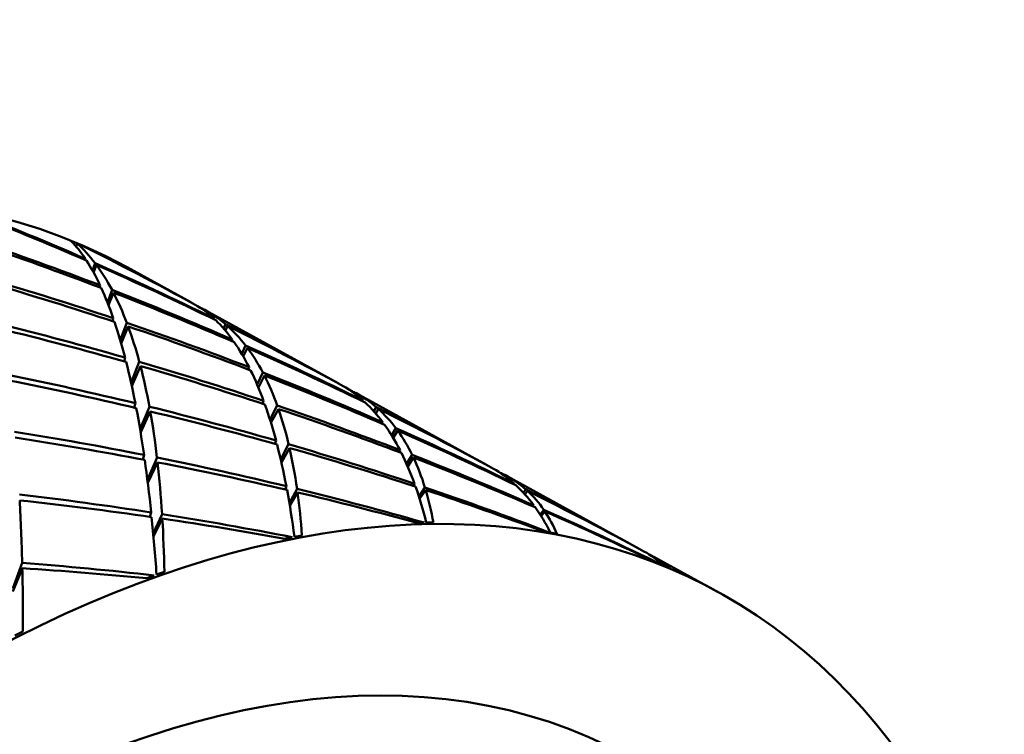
# Model space of a CAD drawing. Header units: inches. Extents: x 0.1 to 33.9, y 0.6 to 21.4.
# Tile 78 of 82: x 26.9 to 27.162, y 13.692 to 13.882. Entities that reach past the tile are written whole.
import ezdxf

# ---------------------------------------------------------------- set-up
doc = ezdxf.new("R2010")
doc.units = ezdxf.units.IN
doc.header["$MEASUREMENT"] = 0
doc.layers.add('Visible (ANSI)', color=7, linetype='Continuous', lineweight=50)

msp = doc.modelspace()

# ---------------------------------------------------------------- linework, layer by layer
at = {"layer": 'Visible (ANSI)'}
for p, q in [((26.9147, 13.82173), (26.91501, 13.82254)), ((26.91698, 13.82161), (26.91704, 13.82169)), ((26.91704, 13.81819), (26.91711, 13.81849)), ((26.91972, 13.81735), (26.91902, 13.81535)), ((26.91932, 13.81482), (26.92008, 13.81686)), ((26.94526, 13.80689), (26.9283, 13.81622)), ((26.92092, 13.81088), (26.92104, 13.81143)), ((26.92425, 13.81019), (26.92303, 13.80683)), ((26.92332, 13.80609), (26.92464, 13.80945)), ((26.94602, 13.80647), (26.94602, 13.80648)), ((26.94851, 13.8051), (26.94845, 13.80497)), ((26.9489, 13.80464), (26.94899, 13.80484)), ((26.98454, 13.7853), (26.94914, 13.80476)), ((26.9244, 13.80184), (26.92458, 13.80263)), ((26.9282, 13.80141), (26.92644, 13.79681)), ((26.9514, 13.80235), (26.95146, 13.80254)), ((26.95454, 13.80101), (26.95403, 13.79988)), ((26.9267, 13.79593), (26.92856, 13.80045)), ((26.95448, 13.79936), (26.95505, 13.80056)), ((26.95627, 13.79649), (26.95639, 13.79689)), ((26.95987, 13.79536), (26.95884, 13.79315)), ((26.95924, 13.79246), (26.96036, 13.79471)), ((26.92749, 13.79111), (26.92774, 13.79212)), ((26.92932, 13.78551), (26.93153, 13.79102)), ((26.92953, 13.78454), (26.93183, 13.78987)), ((26.96061, 13.78896), (26.96081, 13.78957)), ((26.96294, 13.78498), (26.96448, 13.78814)), ((26.96328, 13.78418), (26.9649, 13.78731)), ((26.9853, 13.78487), (26.9853, 13.78488)), ((26.98862, 13.78303), (26.98852, 13.78285)), ((26.98911, 13.78242), (26.98927, 13.78269)), ((27.02463, 13.76325), (26.98942, 13.78261)), ((26.93048, 13.77995), (26.93017, 13.77878)), ((26.96468, 13.78058), (26.96442, 13.77981)), ((26.99114, 13.78047), (26.99123, 13.78067)), ((26.93172, 13.77308), (26.93422, 13.77903)), ((26.93445, 13.77777), (26.93188, 13.77209)), ((26.96639, 13.77555), (26.96832, 13.77935)), ((26.96866, 13.7784), (26.96665, 13.77471)), ((26.99409, 13.77779), (26.99475, 13.77892)), ((26.99459, 13.77722), (26.99532, 13.77842)), ((26.99649, 13.77484), (26.99633, 13.77446)), ((26.99884, 13.77138), (26.99999, 13.7733)), ((27.00046, 13.77266), (26.99924, 13.77073)), ((26.968, 13.76998), (26.96769, 13.76911)), ((26.96925, 13.76499), (26.97137, 13.769)), ((26.9716, 13.768), (26.96943, 13.76417)), ((27.00108, 13.76742), (27.00085, 13.76691)), ((26.9328, 13.76616), (26.93246, 13.76493)), ((26.93368, 13.75963), (26.93625, 13.76547)), ((26.9364, 13.76418), (26.9338, 13.7587)), ((27.00283, 13.76375), (27.00433, 13.76616)), ((27.00467, 13.76544), (27.00312, 13.76309)), ((27.0254, 13.76283), (27.0254, 13.76282)), ((27.02863, 13.76081), (27.02875, 13.76097)), ((27.02937, 13.76064), (27.02919, 13.7604)), ((27.06491, 13.7411), (27.02951, 13.76057)), ((26.97076, 13.7578), (26.97043, 13.75694)), ((26.97155, 13.75339), (26.9736, 13.75711)), ((27.00496, 13.75843), (27.0047, 13.75787)), ((27.00612, 13.75502), (27.00773, 13.7575)), ((27.00794, 13.7568), (27.00631, 13.75443)), ((27.0315, 13.75853), (27.0314, 13.75836)), ((27.03398, 13.75609), (27.03462, 13.75698)), ((27.03509, 13.75655), (27.03439, 13.75563)), ((26.97373, 13.75616), (26.97167, 13.75267)), ((27.03677, 13.7527), (27.03662, 13.75242)), ((27.03847, 13.75023), (27.03944, 13.75152)), ((27.03975, 13.75106), (27.03874, 13.74979)), ((26.93469, 13.75081), (26.93436, 13.74965)), ((26.93524, 13.74523), (26.9376, 13.75035)), ((26.93767, 13.74917), (26.93531, 13.74443)), ((27.06568, 13.74068), (27.06568, 13.74068)), ((27.06815, 13.73918), (27.06823, 13.73927)), ((27.06866, 13.73904), (27.06854, 13.73891)), ((27.08575, 13.72965), (27.06879, 13.73897)), ((26.89775, 13.73051), (26.90028, 13.73734)), ((26.90032, 13.73592), (26.89779, 13.7297))]:
    msp.add_line(p, q, dxfattribs=at)
for centre, major_axis, ratio, start_param, end_param in [((26.71585, 13.42983), (-0.21246, -0.38639), 0.563097, 3.141593, 6.283185), ((26.76504, 13.40278), (-0.54718, 0.27968), 0.717241, 4.799242, 4.8563), ((26.8241, 13.37031), (-0.49235, 0.36942), 0.709491, 5.034039, 5.088918), ((26.8241, 13.37031), (-0.52851, 0.31356), 0.717178, 4.945088, 5.003174), ((26.76504, 13.40278), (-0.57513, 0.21921), 0.709769, 4.711097, 4.76825), ((26.8241, 13.37031), (-0.07934, -0.45864), 0.17776, 2.956264, 3.011144), ((26.73818, 13.41755), (0.18026, 0.40352), 0.578243, 0.014592, 0.021516), ((26.76504, 13.40278), (0.13979, 0.42583), 0.240391, 6.118609, 6.175667), ((26.76504, 13.40278), (-0.51332, 0.33837), 0.715022, 4.827465, 4.884523), ((26.73818, 13.41755), (0.18079, 0.40329), 0.549647, 0.008696, 0.01562), ((26.8241, 13.37031), (-0.45447, 0.41809), 0.693005, 5.051768, 5.106647), ((26.8241, 13.37031), (-0.07934, -0.45864), 0.17776, 2.893433, 2.951519), ((26.8241, 13.37031), (-0.49235, 0.36942), 0.709491, 4.971207, 5.029293), ((26.76504, 13.40278), (0.13979, 0.42583), 0.240391, 6.056709, 6.113863), ((26.76504, 13.40278), (-0.54718, 0.27968), 0.717241, 4.737342, 4.794496), ((26.8241, 13.37031), (-0.56006, 0.25357), 0.715181, 4.853997, 4.911151), ((26.76504, 13.40278), (-0.5961, 0.16106), 0.693467, 4.630846, 4.687448), ((26.8241, 13.37031), (-0.07934, -0.45864), 0.17776, 2.830601, 2.887755), ((26.8241, 13.37031), (-0.52851, 0.31356), 0.717178, 4.882256, 4.93941), ((26.76504, 13.40278), (-0.57513, 0.21921), 0.709769, 4.648817, 4.705419), ((26.76504, 13.40278), (0.13979, 0.42583), 0.240391, 5.994429, 6.051031), ((26.8241, 13.37031), (-0.11695, -0.43815), 0.220924, 3.025738, 3.083824), ((26.76504, 13.40278), (0.18195, 0.40306), 0.262555, 6.268659, 6.278016), ((26.8241, 13.37031), (-0.45447, 0.41809), 0.693005, 5.046101, 5.047022), ((26.76504, 13.40278), (0.18195, 0.40306), 0.262555, 6.206759, 6.263913), ((26.8241, 13.37031), (-0.58504, 0.19365), 0.703739, 4.767855, 4.824457), ((26.8241, 13.37031), (-0.07934, -0.45864), 0.17776, 2.767769, 2.824371), ((26.8241, 13.37031), (-0.56006, 0.25357), 0.715181, 4.791165, 4.847767), ((26.8241, 13.37031), (-0.11695, -0.43815), 0.220924, 2.962906, 3.02006), ((26.8241, 13.37031), (-0.49235, 0.36942), 0.709491, 4.908375, 4.965529), ((26.76504, 13.40278), (-0.61048, 0.10798), 0.669919, 4.561993, 4.618412), ((26.76504, 13.40278), (0.13979, 0.42583), 0.240391, 5.93178, 5.988199), ((26.76504, 13.40278), (-0.5961, 0.16106), 0.693467, 4.568197, 4.624616), ((26.76504, 13.40278), (-0.54718, 0.27968), 0.717241, 4.675062, 4.731664), ((26.76504, 13.40278), (0.18195, 0.40306), 0.262555, 6.144479, 6.201082), ((26.8241, 13.37031), (-0.11695, -0.43815), 0.220924, 2.900074, 2.956676), ((26.8241, 13.37031), (-0.52851, 0.31356), 0.717178, 4.819424, 4.876026), ((26.76504, 13.40278), (0.18195, 0.40306), 0.262555, 6.08183, 6.13825), ((26.76504, 13.40278), (-0.57513, 0.21921), 0.709769, 4.586167, 4.642587), ((26.8241, 13.37031), (-0.07934, -0.45864), 0.17776, 2.704937, 2.761356), ((26.8241, 13.37031), (-0.58504, 0.19365), 0.703739, 4.705023, 4.761442), ((26.76504, 13.40278), (-0.61048, 0.10798), 0.669919, 4.498979, 4.555581), ((26.76504, 13.40278), (0.13979, 0.42583), 0.240391, 5.868765, 5.925368), ((26.8241, 13.37031), (-0.11695, -0.43815), 0.220924, 2.837242, 2.893661), ((26.8241, 13.37031), (-0.56006, 0.25357), 0.715181, 4.728333, 4.784753), ((26.87329, 13.34326), (-0.21246, -0.38639), 0.563097, 2.660754, 6.764024), ((26.8241, 13.37031), (-0.60305, 0.13745), 0.684099, 4.691884, 4.748304), ((26.76504, 13.40278), (-0.61937, 0.06102), 0.640841, 4.505184, 4.561787), ((26.76504, 13.40278), (-0.5961, 0.16106), 0.693467, 4.505182, 4.561785), ((26.76504, 13.40278), (0.18195, 0.40306), 0.262555, 6.018816, 6.075418), ((26.8241, 13.37031), (-0.15771, -0.41617), 0.252007, 3.044565, 3.101167), ((26.76504, 13.40278), (0.22528, 0.37931), 0.266478, 0.016512, 0.028458), ((26.8241, 13.37031), (-0.49235, 0.36942), 0.709491, 4.900945, 4.902145), ((26.76504, 13.40278), (0.22528, 0.37931), 0.266478, 6.237048, 6.293468), ((26.8241, 13.37031), (-0.15771, -0.41617), 0.252007, 2.981733, 3.038153), ((26.8241, 13.37031), (-0.07934, -0.45864), 0.17776, 2.642105, 2.698707), ((26.8241, 13.37031), (-0.60305, 0.13745), 0.684099, 4.629052, 4.685654), ((26.76504, 13.40278), (0.13979, 0.42583), 0.240391, 5.805382, 5.862536), ((26.76504, 13.40278), (-0.61937, 0.06102), 0.640841, 4.441801, 4.498955), ((26.8241, 13.37031), (-0.11695, -0.43815), 0.220924, 2.77441, 2.831012), ((26.8241, 13.37031), (-0.58504, 0.19365), 0.703739, 4.642191, 4.698793), ((26.76504, 13.40278), (0.18195, 0.40306), 0.262555, 5.955432, 6.012586), ((26.76504, 13.40278), (-0.61048, 0.10798), 0.669919, 4.435595, 4.492749), ((26.8241, 13.37031), (-0.52851, 0.31356), 0.717178, 4.756592, 4.813012), ((26.76504, 13.40278), (-0.57513, 0.21921), 0.709769, 4.523153, 4.579755), ((26.76504, 13.40278), (0.22528, 0.37931), 0.266478, 6.174034, 6.230636), ((26.8241, 13.37031), (-0.61491, 0.08697), 0.657965, 4.62825, 4.684853), ((26.8241, 13.37031), (-0.15771, -0.41617), 0.252007, 2.918901, 2.975503), ((26.8241, 13.37031), (-0.56006, 0.25357), 0.715181, 4.665502, 4.722104), ((26.76504, 13.40278), (0.22528, 0.37931), 0.266478, 6.11065, 6.167804), ((26.76504, 13.40278), (-0.5961, 0.16106), 0.693467, 4.441799, 4.498953), ((26.76504, 13.40278), (-0.62388, 0.01998), 0.607694, 4.459347, 4.516501), ((26.8241, 13.37031), (-0.11695, -0.43815), 0.220924, 2.711578, 2.768732), ((26.8241, 13.37031), (-0.60305, 0.13745), 0.684099, 4.56622, 4.623374), ((26.76504, 13.40278), (-0.61937, 0.06102), 0.640841, 4.378037, 4.436123), ((26.76504, 13.40278), (0.18195, 0.40306), 0.262555, 5.891668, 5.949754), ((26.8241, 13.37031), (-0.07934, -0.45864), 0.17776, 2.579273, 2.636427), ((26.8241, 13.37031), (-0.61491, 0.08697), 0.657965, 4.565419, 4.622573), ((26.76504, 13.40278), (-0.62388, 0.01998), 0.607694, 4.395584, 4.45367), ((26.76504, 13.40278), (0.13979, 0.42583), 0.240391, 5.741618, 5.799704), ((26.8241, 13.37031), (-0.15771, -0.41617), 0.252007, 2.856069, 2.913223), ((26.8241, 13.37031), (-0.58504, 0.19365), 0.703739, 4.579359, 4.636513), ((26.76504, 13.40278), (-0.61048, 0.10798), 0.669919, 4.371831, 4.429917), ((26.76504, 13.40278), (0.22528, 0.37931), 0.266478, 6.046886, 6.104972), ((26.8241, 13.37031), (-0.2006, -0.39289), 0.266603, 3.072015, 3.128617), ((26.76504, 13.40278), (0.26788, 0.35558), 0.251468, 0.04383, 0.055731), ((26.8241, 13.37031), (-0.52851, 0.31356), 0.717178, 4.749217, 4.750363), ((26.76504, 13.40278), (0.26788, 0.35558), 0.251468, 6.263632, 6.320786), ((26.8241, 13.37031), (-0.11695, -0.43815), 0.220924, 2.649775, 2.706833), ((26.8241, 13.37031), (-0.61491, 0.08697), 0.657965, 4.503615, 4.560673), ((26.8241, 13.37031), (-0.15771, -0.41617), 0.252007, 2.794266, 2.851324), ((26.8241, 13.37031), (-0.60305, 0.13745), 0.684099, 4.504417, 4.561475), ((26.76504, 13.40278), (-0.61937, 0.06102), 0.640841, 4.318412, 4.373291), ((26.76504, 13.40278), (0.22528, 0.37931), 0.266478, 5.987261, 6.04214), ((26.8241, 13.37031), (-0.2006, -0.39289), 0.266603, 3.009183, 3.066337), ((26.8241, 13.37031), (-0.56006, 0.25357), 0.715181, 4.60267, 4.659824), ((26.76504, 13.40278), (-0.5961, 0.16106), 0.693467, 4.378035, 4.436121), ((26.76504, 13.40278), (0.26788, 0.35558), 0.251468, 6.199868, 6.257954), ((26.8241, 13.37031), (-0.62179, 0.04263), 0.626975, 4.576702, 4.633856), ((26.76504, 13.40278), (-0.62488, -0.01583), 0.571562, 4.422788, 4.480874), ((26.76504, 13.40278), (0.10032, 0.44717), 0.203513, 5.602141, 5.660227), ((26.76504, 13.40278), (-0.62388, 0.01998), 0.607694, 4.335959, 4.390838), ((26.76504, 13.40278), (0.18195, 0.40306), 0.262555, 5.832043, 5.886922), ((26.8241, 13.37031), (-0.2006, -0.39289), 0.266603, 2.94738, 3.004438), ((26.8241, 13.37031), (-0.58504, 0.19365), 0.703739, 4.517556, 4.574614), ((26.76504, 13.40278), (-0.61048, 0.10798), 0.669919, 4.312206, 4.367085), ((26.76504, 13.40278), (0.26788, 0.35558), 0.251468, 6.140243, 6.195122), ((26.8241, 13.37031), (-0.07934, -0.45864), 0.17776, 2.51747, 2.574528), ((26.8241, 13.37031), (-0.62179, 0.04263), 0.626975, 4.514898, 4.571956), ((26.76504, 13.40278), (-0.62488, -0.01583), 0.571562, 4.363163, 4.418042), ((26.76504, 13.40278), (0.13979, 0.42583), 0.240391, 5.681993, 5.736872), ((26.85096, 13.35554), (0.23859, 0.37169), 0.530441, 0.349835, 0.35676), ((26.85096, 13.35554), (-0.24456, -0.36819), 0.55686, 3.492992, 3.499916), ((26.85096, 13.35554), (0.2407, 0.37047), 0.536502, 0.227551, 0.234475), ((26.87329, 13.34326), (-0.18836, -0.34257), 0.563097, 3.141593, 6.283185), ((26.85096, 13.35554), (0.23613, 0.37311), 0.524885, 0.47174, 0.478664), ((26.85096, 13.35554), (-0.24372, -0.36869), 0.549805, 3.616835, 3.623759), ((26.85096, 13.35554), (-0.24493, -0.36796), 0.564051, 3.368483, 3.375408), ((26.8241, 13.37031), (-0.24385, -0.36901), 0.262245, 3.10256, 3.159618), ((26.76504, 13.40278), (0.30822, 0.33298), 0.220058, 0.060923, 0.070131), ((26.8241, 13.37031), (-0.56006, 0.25357), 0.715181, 4.597129, 4.597924), ((26.76504, 13.40278), (0.30822, 0.33298), 0.220058, 0.001298, 0.056177), ((26.8241, 13.37031), (-0.62471, 0.00395), 0.59243, 4.536824, 4.593882), ((26.76504, 13.40278), (-0.62291, -0.04726), 0.533178, 4.398354, 4.453233), ((26.76504, 13.40278), (0.10032, 0.44717), 0.203513, 5.542516, 5.597395), ((26.85096, 13.35554), (-0.24242, -0.36946), 0.542987, 3.246412, 3.253336), ((26.85096, 13.35554), (-0.2448, -0.36802), 0.571269, 3.24324, 3.250164), ((26.85096, 13.35554), (0.23336, 0.37469), 0.51991, 0.593328, 0.600252), ((26.85096, 13.35554), (-0.24242, -0.36946), 0.542987, 3.740086, 3.74701), ((26.85096, 13.35554), (0.2407, 0.37047), 0.536502, 0.721225, 0.72815)]:
    msp.add_ellipse(centre, major_axis=major_axis, ratio=ratio, start_param=start_param, end_param=end_param, dxfattribs=at)

doc.saveas('drawing.dxf')
